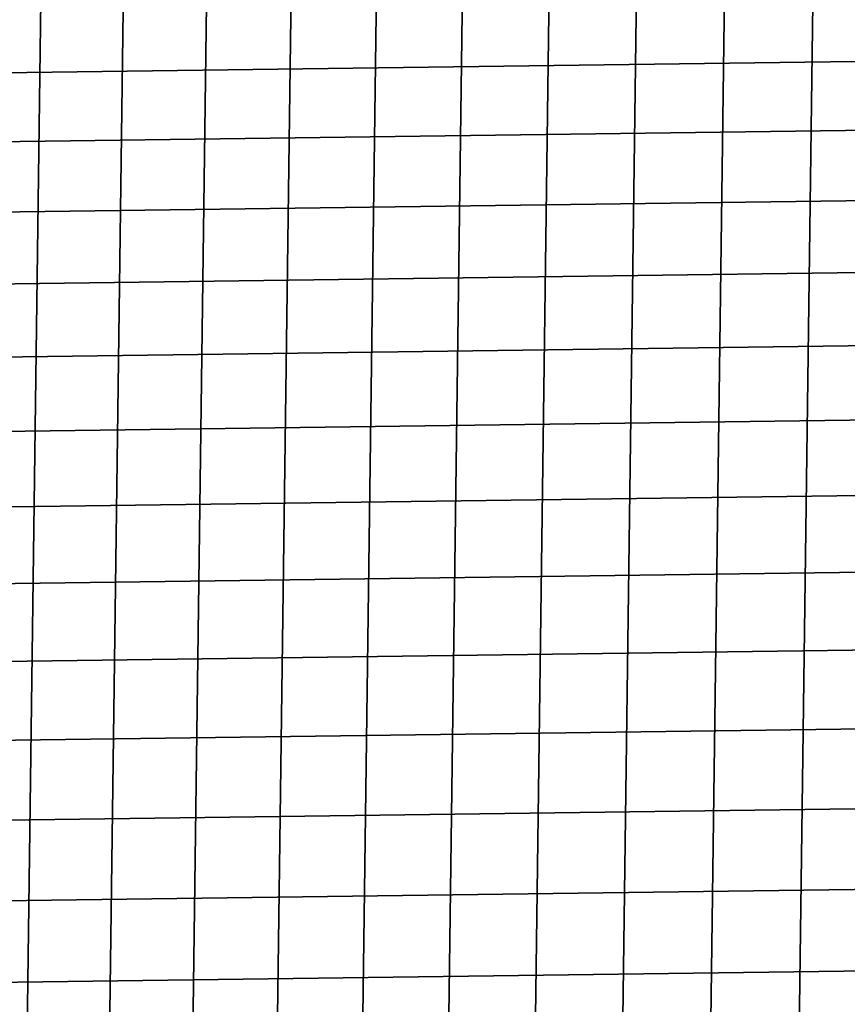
# Model space of a CAD drawing. Header units: metres. Extents: x -22 to 239, y -22 to 22.
# Tile 59 of 256: x -9 to -4, y 7 to 13. Entities that reach past the tile are written whole.
import ezdxf

# ---------------------------------------------------------------- set-up
doc = ezdxf.new("R2010")
doc.units = ezdxf.units.M
doc.layers.add('solid_10_151_033_XXX', color=7, linetype='CONTINUOUS')

msp = doc.modelspace()

# ---------------------------------------------------------------- linework, layer by layer
at = {"layer": 'solid_10_151_033_XXX'}
for points in [[(-3.891376, -20.636307, 0.8), (-3.340672, 20.73258, 0.8), (-2.787491, 20.814175, 0.8), (-3.340644, -20.732584, 0.8)], [(-4.439447, -20.525381, 0.8), (-3.891406, 20.636301, 0.8), (-3.340672, 20.73258, 0.8), (-3.891376, -20.636307, 0.8)], [(-4.984301, -20.399918, 0.8), (-4.439475, 20.525375, 0.8), (-3.891406, 20.636301, 0.8), (-4.439447, -20.525381, 0.8)], [(-5.525624, -20.259996, 0.8), (-4.984324, 20.399914, 0.8), (-4.439475, 20.525375, 0.8), (-4.984301, -20.399918, 0.8)], [(-6.063089, -20.105694, 0.8), (-5.525643, 20.259991, 0.8), (-4.984324, 20.399914, 0.8), (-5.525624, -20.259996, 0.8)], [(-6.596164, -19.937166, 0.8), (-6.063109, 20.105688, 0.8), (-5.525643, 20.259991, 0.8), (-6.063089, -20.105694, 0.8)], [(-7.124644, -19.754478, 0.8), (-6.596187, 19.937159, 0.8), (-6.063109, 20.105688, 0.8), (-6.596164, -19.937166, 0.8)], [(-7.648031, -19.5578, 0.8), (-7.124671, 19.754469, 0.8), (-6.596187, 19.937159, 0.8), (-7.124644, -19.754478, 0.8)], [(-8.165979, -19.347267, 0.8), (-7.648059, 19.557789, 0.8), (-7.124671, 19.754469, 0.8), (-7.648031, -19.5578, 0.8)], [(-8.678222, -19.122982, 0.8), (-8.166006, 19.347256, 0.8), (-7.648059, 19.557789, 0.8), (-8.165979, -19.347267, 0.8)], [(-9.184218, -18.885181, 0.8), (-8.678244, 19.122972, 0.8), (-8.166006, 19.347256, 0.8), (-8.678222, -19.122982, 0.8)], [(-9.683763, -18.633968, 0.8), (-9.184237, 18.885172, 0.8), (-8.678244, 19.122972, 0.8), (-9.184218, -18.885181, 0.8)], [(15.280951, 13.363475, 269.950012), (-15.631352, 12.951864, 269.950012), (-15.970715, 12.531013, 269.950012), (15.631357, 12.951859, 269.950012)], [(15.631357, 12.951859, 269.950012), (-15.970715, 12.531013, 269.950012), (-16.298719, 12.10131, 269.950012), (15.970719, 12.531007, 269.950012)], [(15.970719, 12.531007, 269.950012), (-16.298719, 12.10131, 269.950012), (-16.615166, 11.663028, 269.950012), (16.298723, 12.101304, 269.950012)], [(16.298723, 12.101304, 269.950012), (-16.615166, 11.663028, 269.950012), (-16.919884, 11.216396, 269.950012), (16.615171, 11.663021, 269.950012)], [(16.615171, 11.663021, 269.950012), (-16.919884, 11.216396, 269.950012), (-17.212578, 10.761835, 269.950012), (16.919888, 11.21639, 269.950012)], [(16.919888, 11.21639, 269.950012), (-17.212578, 10.761835, 269.950012), (-17.493082, 10.299614, 269.950012), (17.212582, 10.761828, 269.950012)], [(17.212582, 10.761828, 269.950012), (-17.493082, 10.299614, 269.950012), (-17.761211, 9.830024, 269.950012), (17.493086, 10.299607, 269.950012)], [(17.493086, 10.299607, 269.950012), (-17.761211, 9.830024, 269.950012), (-18.016687, 9.35355, 269.950012), (17.761213, 9.830017, 269.950012)], [(17.761213, 9.830017, 269.950012), (-18.016687, 9.35355, 269.950012), (-18.259382, 8.870456, 269.950012), (18.016691, 9.353543, 269.950012)], [(18.016691, 9.353543, 269.950012), (-18.259382, 8.870456, 269.950012), (-18.4891, 8.381118, 269.950012), (18.259384, 8.870449, 269.950012)], [(18.259384, 8.870449, 269.950012), (-18.4891, 8.381118, 269.950012), (-18.705652, 7.885974, 269.950012), (18.489103, 8.381111, 269.950012)], [(18.489103, 8.381111, 269.950012), (-18.705652, 7.885974, 269.950012), (-18.908945, 7.385243, 269.950012), (18.705654, 7.885968, 269.950012)], [(18.705654, 7.885968, 269.950012), (-18.908945, 7.385243, 269.950012), (-19.098835, 6.879279, 269.950012), (18.908947, 7.385237, 269.950012)], [(18.908947, 7.385237, 269.950012), (-19.098835, 6.879279, 269.950012), (-19.2752, 6.368409, 269.950012), (19.098837, 6.879273, 269.950012)]]:
    msp.add_3dface(points, dxfattribs=at)

doc.saveas('drawing.dxf')
